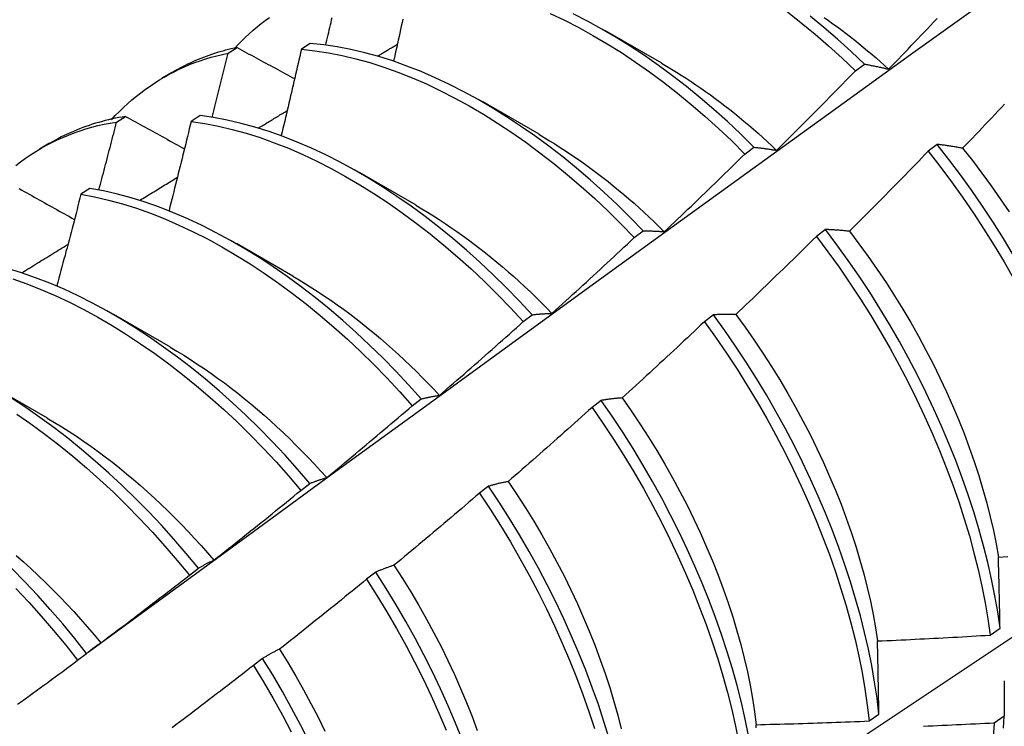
# Model space of a CAD drawing. Header units: inches. Extents: x 17 to 237, y 17 to 149.
# Tile 89 of 113: x 223.472 to 223.75, y 78.565 to 78.765. Entities that reach past the tile are written whole.
import ezdxf

# ---------------------------------------------------------------- set-up
doc = ezdxf.new("R2010")
doc.units = ezdxf.units.IN
doc.header["$MEASUREMENT"] = 0
doc.layers.add('Visible Edges(ANSI)', color=7, linetype='Continuous', lineweight=25)

msp = doc.modelspace()

# ---------------------------------------------------------------- linework, layer by layer
at = {"layer": 'Visible Edges(ANSI)'}
for p, q in [((223.63727, 78.76198), (223.65328, 78.75276)), ((223.5305, 78.75554), (223.53305, 78.75711)), ((223.5538, 78.75828), (223.55127, 78.75663)), ((223.70816, 78.75054), (223.71069, 78.75244)), ((223.51189, 78.74856), (223.5147, 78.75019)), ((223.60247, 78.74189), (223.61848, 78.73267)), ((223.49894, 78.73602), (223.50149, 78.73761)), ((223.52256, 78.73783), (223.52004, 78.73617)), ((223.47709, 78.72847), (223.4799, 78.7301)), ((223.67686, 78.72697), (223.67939, 78.72887)), ((223.73131, 78.7297), (223.72876, 78.72775)), ((223.56767, 78.7218), (223.58368, 78.71258)), ((223.49137, 78.71723), (223.48885, 78.71556)), ((223.64551, 78.70329), (223.64805, 78.70521)), ((223.69966, 78.7056), (223.6971, 78.70365)), ((223.53287, 78.7017), (223.54888, 78.69249)), ((223.49807, 78.68161), (223.51408, 78.6724)), ((223.61411, 78.67953), (223.61665, 78.68145)), ((223.66794, 78.68143), (223.66537, 78.67948)), ((223.46327, 78.66152), (223.47929, 78.65231)), ((223.58265, 78.65568), (223.5852, 78.65761)), ((223.63615, 78.6572), (223.63357, 78.65524)), ((223.55113, 78.63174), (223.55368, 78.63368)), ((223.60427, 78.63291), (223.6017, 78.63094)), ((223.51955, 78.60773), (223.52211, 78.60967)), ((223.57232, 78.60855), (223.56974, 78.60658)), ((223.74634, 78.59076), (223.74911, 78.59273)), ((223.4879, 78.58363), (223.49046, 78.58558)), ((223.54029, 78.58415), (223.5377, 78.58217)), ((223.71203, 78.56644), (223.71481, 78.5684)), ((223.75028, 78.56777), (223.74745, 78.56583))]:
    msp.add_line(p, q, dxfattribs=at)
at = {"layer": 'Visible Edges(ANSI)', "flags": 128}
for points in [[(223.4909, 78.58595), (223.5143, 78.60305), (223.53767, 78.62011), (223.56102, 78.63713), (223.58434, 78.65411), (223.60763, 78.67105), (223.6309, 78.68795), (223.65414, 78.70481), (223.67736, 78.72162), (223.70056, 78.73839), (223.72374, 78.75511), (223.7469, 78.77179), (223.77005, 78.78841), (223.79318, 78.80499), (223.81629, 78.82151), (223.83939, 78.83799), (223.86248, 78.85441), (223.88555, 78.87078), (223.90862, 78.88709), (223.93168, 78.90334)], [(223.53225, 78.75677), (223.53328, 78.75787), (223.53433, 78.75894), (223.53539, 78.75999), (223.53648, 78.761), (223.53759, 78.76199), (223.53872, 78.76295), (223.53986, 78.76388), (223.54103, 78.76478), (223.54221, 78.76565)], [(223.55816, 78.75782), (223.55833, 78.75854), (223.5585, 78.75925), (223.55866, 78.75996), (223.55883, 78.76067), (223.559, 78.76139), (223.55916, 78.7621), (223.55933, 78.76281), (223.5595, 78.76352), (223.55966, 78.76423), (223.55983, 78.76495), (223.55999, 78.76566)], [(223.57999, 78.76514), (223.57978, 78.76416), (223.57956, 78.76317), (223.57934, 78.76219), (223.57913, 78.7612), (223.57891, 78.76022), (223.57869, 78.75923), (223.57847, 78.75825), (223.57825, 78.75726), (223.57804, 78.75628), (223.57782, 78.75529), (223.5776, 78.75431), (223.57738, 78.75332)], [(223.62171, 78.76677), (223.62575, 78.76485), (223.62979, 78.76278), (223.63383, 78.76055), (223.63786, 78.75818), (223.64188, 78.75567), (223.64589, 78.75301), (223.64988, 78.75022), (223.65385, 78.74728), (223.65778, 78.74422), (223.66168, 78.74102), (223.66555, 78.73769), (223.66937, 78.73424), (223.67314, 78.73066), (223.67686, 78.72697)], [(223.67939, 78.72887), (223.67567, 78.73256), (223.67189, 78.73613), (223.66807, 78.73957), (223.6642, 78.74289), (223.66029, 78.74608), (223.65636, 78.74914), (223.65239, 78.75206), (223.6484, 78.75484), (223.64439, 78.75749), (223.64037, 78.75999), (223.63633, 78.76235), (223.63229, 78.76456), (223.62825, 78.76662)], [(223.68888, 78.76721), (223.69281, 78.76414), (223.69671, 78.76093), (223.70057, 78.75759), (223.70439, 78.75413), (223.70816, 78.75054)], [(223.71069, 78.75244), (223.70692, 78.75602), (223.70309, 78.75948), (223.69923, 78.7628), (223.69533, 78.766)], [(223.69933, 78.76562), (223.70057, 78.76475), (223.7018, 78.76386), (223.70304, 78.76296), (223.70427, 78.76204), (223.7055, 78.76111), (223.70672, 78.76016), (223.70794, 78.7592), (223.70916, 78.75822), (223.71037, 78.75723), (223.71158, 78.75622), (223.71278, 78.7552), (223.71398, 78.75417), (223.71518, 78.75312), (223.71637, 78.75205), (223.71755, 78.75097)], [(223.71755, 78.75097), (223.71847, 78.75192), (223.71939, 78.75288), (223.72031, 78.75383), (223.72123, 78.75478), (223.72214, 78.75574), (223.72306, 78.75669), (223.72397, 78.75765), (223.72489, 78.7586), (223.7258, 78.75956), (223.72672, 78.76052), (223.72763, 78.76148), (223.72854, 78.76244), (223.72945, 78.7634), (223.73036, 78.76436), (223.73127, 78.76532)], [(223.53305, 78.75711), (223.53223, 78.75694), (223.53142, 78.75675), (223.53061, 78.75656), (223.5298, 78.75635), (223.529, 78.75613), (223.52821, 78.75591), (223.52742, 78.75567), (223.52663, 78.75542), (223.52585, 78.75516), (223.52507, 78.7549), (223.5243, 78.75462), (223.52354, 78.75433), (223.52278, 78.75403), (223.52202, 78.75372), (223.52127, 78.75341), (223.52053, 78.75308), (223.51979, 78.75274), (223.51905, 78.75239), (223.51832, 78.75203), (223.5176, 78.75167), (223.51688, 78.75129), (223.51617, 78.7509), (223.51546, 78.75051), (223.51476, 78.7501)], [(223.53305, 78.75711), (223.53372, 78.75675), (223.5344, 78.75638), (223.53507, 78.75601), (223.53575, 78.75565), (223.53643, 78.75528), (223.5371, 78.75492), (223.53778, 78.75455), (223.53846, 78.75418), (223.53914, 78.75382), (223.53982, 78.75345), (223.54049, 78.75309), (223.54117, 78.75272), (223.54185, 78.75235), (223.54253, 78.75199), (223.54321, 78.75162), (223.5439, 78.75125), (223.54458, 78.75089), (223.54526, 78.75052), (223.54594, 78.75015), (223.54662, 78.74978), (223.54731, 78.74942), (223.54799, 78.74905), (223.54867, 78.74868), (223.54936, 78.74832)], [(223.55127, 78.75663), (223.55104, 78.75562), (223.55081, 78.7546), (223.55057, 78.75358), (223.55034, 78.75256), (223.55011, 78.75155), (223.54987, 78.75053), (223.54964, 78.74951), (223.5494, 78.74849), (223.54916, 78.74747), (223.54893, 78.74646), (223.54869, 78.74544), (223.54845, 78.74442), (223.54821, 78.7434), (223.54798, 78.74238), (223.54774, 78.74136), (223.5475, 78.74034), (223.54726, 78.73933), (223.54702, 78.73831), (223.54678, 78.73729), (223.54654, 78.73627), (223.54629, 78.73525), (223.54605, 78.73423), (223.54581, 78.73321), (223.54557, 78.73219)], [(223.55127, 78.75663), (223.55507, 78.75623), (223.55891, 78.75565), (223.56279, 78.75489), (223.5667, 78.75396), (223.57065, 78.75286), (223.57463, 78.75159), (223.57862, 78.75015), (223.58264, 78.74855), (223.58667, 78.7468), (223.5907, 78.74488), (223.59474, 78.74282), (223.59878, 78.7406), (223.60282, 78.73823), (223.60684, 78.73572), (223.61085, 78.73307), (223.61484, 78.73028), (223.61881, 78.72735), (223.62275, 78.72429), (223.62665, 78.7211), (223.63052, 78.71778), (223.63434, 78.71434), (223.63812, 78.71078), (223.64184, 78.70709), (223.64551, 78.70329)], [(223.64805, 78.70521), (223.64438, 78.709), (223.64065, 78.71268), (223.63686, 78.71623), (223.63304, 78.71967), (223.62917, 78.72297), (223.62526, 78.72616), (223.62132, 78.72921), (223.61735, 78.73212), (223.61336, 78.7349), (223.60935, 78.73754), (223.60532, 78.74004), (223.60129, 78.7424), (223.59725, 78.7446), (223.59321, 78.74666), (223.58917, 78.74856), (223.58515, 78.7503), (223.58113, 78.75189), (223.57714, 78.75331), (223.57316, 78.75457), (223.56922, 78.75566), (223.5653, 78.75658), (223.56142, 78.75732), (223.55759, 78.75789), (223.5538, 78.75828)], [(223.57289, 78.75472), (223.57312, 78.75486), (223.57335, 78.755), (223.57358, 78.75513), (223.57382, 78.75527), (223.57405, 78.75541), (223.57428, 78.75555), (223.57451, 78.75569), (223.57474, 78.75583), (223.57497, 78.75597), (223.5752, 78.7561), (223.57543, 78.75624), (223.57566, 78.75638), (223.57589, 78.75652), (223.57612, 78.75666), (223.57635, 78.7568), (223.57658, 78.75693), (223.57681, 78.75707), (223.57705, 78.75721), (223.57728, 78.75735), (223.57751, 78.75749), (223.57774, 78.75763), (223.57797, 78.75777), (223.5782, 78.7579), (223.57843, 78.75804)], [(223.49746, 78.73667), (223.49858, 78.73787), (223.49972, 78.73903), (223.50089, 78.74016), (223.50209, 78.74126), (223.5033, 78.74232), (223.50454, 78.74335), (223.50581, 78.74434), (223.50709, 78.7453), (223.5084, 78.74622), (223.50973, 78.74711), (223.51108, 78.74795), (223.51245, 78.74877), (223.51384, 78.74954), (223.51526, 78.75028), (223.51669, 78.75098), (223.51815, 78.75164), (223.51963, 78.75227), (223.52112, 78.75285), (223.52264, 78.7534), (223.52417, 78.75391), (223.52572, 78.75438), (223.5273, 78.75481), (223.52889, 78.75519), (223.5305, 78.75554)], [(223.52602, 78.73735), (223.52621, 78.73811), (223.5264, 78.73886), (223.52659, 78.73962), (223.52678, 78.74038), (223.52697, 78.74114), (223.52716, 78.7419), (223.52734, 78.74266), (223.52753, 78.74341), (223.52772, 78.74417), (223.52791, 78.74493), (223.52809, 78.74569), (223.52828, 78.74645), (223.52847, 78.74721), (223.52865, 78.74796), (223.52884, 78.74872), (223.52902, 78.74948), (223.52921, 78.75024), (223.52939, 78.75099), (223.52958, 78.75175), (223.52976, 78.75251), (223.52995, 78.75327), (223.53013, 78.75403), (223.53031, 78.75478), (223.5305, 78.75554)], [(223.65328, 78.75265), (223.65467, 78.75184), (223.65606, 78.75101), (223.65745, 78.75016), (223.65884, 78.7493), (223.66022, 78.74841), (223.6616, 78.7475), (223.66299, 78.74657), (223.66436, 78.74563), (223.66574, 78.74466), (223.66711, 78.74368), (223.66848, 78.74268), (223.66984, 78.74166), (223.6712, 78.74062), (223.67255, 78.73956), (223.6739, 78.73849), (223.67525, 78.73739), (223.67659, 78.73628), (223.67793, 78.73515), (223.67925, 78.734), (223.68058, 78.73284), (223.6819, 78.73166), (223.68321, 78.73046), (223.68451, 78.72925), (223.68581, 78.72801)], [(223.68581, 78.72801), (223.68675, 78.72894), (223.68769, 78.72987), (223.68863, 78.7308), (223.68957, 78.73173), (223.6905, 78.73267), (223.69144, 78.7336), (223.69238, 78.73453), (223.69331, 78.73547), (223.69425, 78.7364), (223.69518, 78.73734), (223.69611, 78.73828), (223.69704, 78.73922), (223.69797, 78.74016), (223.6989, 78.7411), (223.69983, 78.74204), (223.70076, 78.74298), (223.70169, 78.74392), (223.70262, 78.74486), (223.70354, 78.74581), (223.70447, 78.74675), (223.70539, 78.7477), (223.70632, 78.74865), (223.70724, 78.74959), (223.70816, 78.75054)], [(223.71069, 78.75244), (223.71097, 78.75239), (223.71125, 78.75234), (223.71153, 78.75229), (223.71181, 78.75224), (223.71209, 78.75218), (223.71237, 78.75213), (223.71265, 78.75207), (223.71293, 78.75202), (223.71322, 78.75196), (223.7135, 78.7519), (223.71379, 78.75184), (223.71407, 78.75178), (223.71436, 78.75172), (223.71465, 78.75166), (223.71493, 78.75159), (223.71522, 78.75153), (223.71551, 78.75146), (223.7158, 78.75139), (223.71609, 78.75133), (223.71638, 78.75126), (223.71667, 78.75119), (223.71696, 78.75112), (223.71726, 78.75105), (223.71755, 78.75097)], [(223.7504, 78.74109), (223.74949, 78.74013), (223.74858, 78.73916), (223.74767, 78.7382), (223.74676, 78.73723), (223.74585, 78.73627), (223.74493, 78.73531), (223.74402, 78.73434), (223.74311, 78.73338), (223.74219, 78.73242), (223.74127, 78.73146), (223.74036, 78.73051), (223.73944, 78.72955), (223.73852, 78.72859)], [(223.50149, 78.73761), (223.50052, 78.73745), (223.49955, 78.73727), (223.49859, 78.73709), (223.49764, 78.73689), (223.49669, 78.73667), (223.49575, 78.73644), (223.49482, 78.7362), (223.49389, 78.73594), (223.49297, 78.73567), (223.49206, 78.73539), (223.49115, 78.73509), (223.49025, 78.73477), (223.48935, 78.73445), (223.48847, 78.73411), (223.48759, 78.73376), (223.48671, 78.73339), (223.48584, 78.73301), (223.48498, 78.73262), (223.48413, 78.73221), (223.48329, 78.7318), (223.48245, 78.73136), (223.48161, 78.73092), (223.48079, 78.73046), (223.47997, 78.72999)], [(223.50149, 78.73761), (223.50218, 78.73723), (223.50287, 78.73685), (223.50356, 78.73647), (223.50425, 78.73608), (223.50494, 78.7357), (223.50563, 78.73532), (223.50632, 78.73494), (223.50701, 78.73456), (223.50771, 78.73418), (223.5084, 78.7338), (223.50909, 78.73342), (223.50979, 78.73304), (223.51048, 78.73266), (223.51118, 78.73228), (223.51187, 78.73189), (223.51257, 78.73151), (223.51327, 78.73113), (223.51396, 78.73075), (223.51466, 78.73037), (223.51536, 78.72999), (223.51606, 78.7296), (223.51676, 78.72922), (223.51745, 78.72884), (223.51815, 78.72846)], [(223.61665, 78.68145), (223.61303, 78.68534), (223.60936, 78.68912), (223.60562, 78.69279), (223.60184, 78.69633), (223.59801, 78.69976), (223.59413, 78.70306), (223.59023, 78.70623), (223.58628, 78.70928), (223.58231, 78.71219), (223.57832, 78.71497), (223.57431, 78.7176), (223.57028, 78.7201), (223.56625, 78.72245), (223.56221, 78.72465), (223.55817, 78.7267), (223.55413, 78.72859), (223.55011, 78.73033), (223.54609, 78.73191), (223.5421, 78.73332), (223.53813, 78.73457), (223.53418, 78.73565), (223.53027, 78.73655), (223.5264, 78.73728), (223.52256, 78.73783)], [(223.53911, 78.73433), (223.53945, 78.73454), (223.53979, 78.73474), (223.54013, 78.73495), (223.54046, 78.73515), (223.5408, 78.73536), (223.54114, 78.73556), (223.54148, 78.73577), (223.54182, 78.73597), (223.54216, 78.73618), (223.5425, 78.73638), (223.54284, 78.73659), (223.54317, 78.73679), (223.54351, 78.737), (223.54385, 78.7372), (223.54419, 78.73741), (223.54453, 78.73761), (223.54487, 78.73782), (223.54521, 78.73803), (223.54555, 78.73823), (223.54589, 78.73844), (223.54623, 78.73864), (223.54656, 78.73885), (223.5469, 78.73905), (223.54724, 78.73926)], [(223.47037, 78.72374), (223.47176, 78.72479), (223.47316, 78.7258), (223.4746, 78.72677), (223.47605, 78.7277), (223.47754, 78.72858), (223.47905, 78.72943), (223.48058, 78.73022), (223.48214, 78.73098), (223.48372, 78.73169), (223.48532, 78.73235), (223.48694, 78.73297), (223.48859, 78.73355), (223.49026, 78.73408), (223.49196, 78.73456), (223.49367, 78.735), (223.49541, 78.73539), (223.49716, 78.73573), (223.49894, 78.73602)], [(223.49393, 78.71678), (223.49414, 78.71759), (223.49435, 78.71839), (223.49456, 78.71919), (223.49477, 78.71999), (223.49499, 78.72079), (223.4952, 78.72159), (223.49541, 78.7224), (223.49562, 78.7232), (223.49583, 78.724), (223.49604, 78.7248), (223.49625, 78.7256), (223.49646, 78.72641), (223.49666, 78.72721), (223.49687, 78.72801), (223.49708, 78.72881), (223.49729, 78.72961), (223.4975, 78.73041), (223.4977, 78.73121), (223.49791, 78.73202), (223.49812, 78.73282), (223.49832, 78.73362), (223.49853, 78.73442), (223.49873, 78.73522), (223.49894, 78.73602)], [(223.52004, 78.73617), (223.51979, 78.73512), (223.51953, 78.73407), (223.51927, 78.73302), (223.51902, 78.73197), (223.51876, 78.73092), (223.5185, 78.72987), (223.51824, 78.72882), (223.51799, 78.72777), (223.51773, 78.72672), (223.51747, 78.72567), (223.51721, 78.72462), (223.51695, 78.72357), (223.51669, 78.72252), (223.51642, 78.72147), (223.51616, 78.72042), (223.5159, 78.71937), (223.51564, 78.71832), (223.51537, 78.71727), (223.51511, 78.71622), (223.51484, 78.71517), (223.51458, 78.71411), (223.51431, 78.71306), (223.51405, 78.71201), (223.51378, 78.71096)], [(223.52004, 78.73617), (223.52388, 78.73561), (223.52776, 78.73487), (223.53167, 78.73395), (223.53562, 78.73286), (223.53959, 78.7316), (223.54359, 78.73017), (223.5476, 78.72858), (223.55163, 78.72683), (223.55566, 78.72492), (223.5597, 78.72286), (223.56374, 78.72065), (223.56778, 78.71829), (223.5718, 78.71578), (223.57581, 78.71314), (223.5798, 78.71035), (223.58377, 78.70743), (223.58771, 78.70437), (223.59162, 78.70119), (223.59549, 78.69788), (223.59932, 78.69444), (223.6031, 78.69089), (223.60683, 78.68722), (223.6105, 78.68343), (223.61411, 78.67953)], [(223.61848, 78.73256), (223.62001, 78.73167), (223.62153, 78.73075), (223.62306, 78.72981), (223.62458, 78.72885), (223.6261, 78.72787), (223.62761, 78.72686), (223.62913, 78.72583), (223.63064, 78.72477), (223.63214, 78.7237), (223.63365, 78.7226), (223.63514, 78.72147), (223.63663, 78.72033), (223.63812, 78.71917), (223.6396, 78.71798), (223.64108, 78.71677), (223.64255, 78.71554), (223.64401, 78.71429), (223.64546, 78.71302), (223.64691, 78.71173), (223.64835, 78.71041), (223.64978, 78.70908), (223.65121, 78.70773), (223.65262, 78.70636), (223.65403, 78.70497)], [(223.67939, 78.72887), (223.67965, 78.72885), (223.67991, 78.72882), (223.68018, 78.7288), (223.68044, 78.72877), (223.6807, 78.72874), (223.68096, 78.72871), (223.68123, 78.72868), (223.68149, 78.72865), (223.68176, 78.72862), (223.68202, 78.72859), (223.68229, 78.72855), (223.68256, 78.72852), (223.68282, 78.72848), (223.68309, 78.72844), (223.68336, 78.7284), (223.68363, 78.72836), (223.6839, 78.72832), (223.68417, 78.72828), (223.68444, 78.72824), (223.68471, 78.7282), (223.68499, 78.72815), (223.68526, 78.72811), (223.68553, 78.72806), (223.68581, 78.72801)], [(223.73852, 78.72859), (223.73821, 78.72865), (223.73791, 78.7287), (223.7376, 78.72876), (223.73729, 78.72881), (223.73699, 78.72887), (223.73668, 78.72892), (223.73638, 78.72897), (223.73607, 78.72902), (223.73577, 78.72907), (223.73547, 78.72912), (223.73517, 78.72916), (223.73487, 78.72921), (223.73457, 78.72926), (223.73427, 78.7293), (223.73397, 78.72934), (223.73367, 78.72939), (223.73337, 78.72943), (223.73308, 78.72947), (223.73278, 78.72951), (223.73249, 78.72955), (223.73219, 78.72959), (223.7319, 78.72962), (223.73161, 78.72966), (223.73131, 78.7297)], [(223.75284, 78.69838), (223.75004, 78.70304), (223.74715, 78.70764), (223.74416, 78.71219), (223.74108, 78.71668), (223.73791, 78.72109), (223.73465, 78.72544), (223.73131, 78.7297)], [(223.73852, 78.72859), (223.74128, 78.72511), (223.74398, 78.72157), (223.74661, 78.71797), (223.74917, 78.71431), (223.75165, 78.71061)], [(223.65403, 78.70497), (223.65499, 78.70587), (223.65595, 78.70678), (223.65691, 78.70769), (223.65787, 78.7086), (223.65882, 78.70951), (223.65978, 78.71042), (223.66074, 78.71133), (223.66169, 78.71224), (223.66264, 78.71316), (223.6636, 78.71407), (223.66455, 78.71499), (223.6655, 78.7159), (223.66645, 78.71682), (223.6674, 78.71774), (223.66835, 78.71866), (223.6693, 78.71958), (223.67025, 78.7205), (223.6712, 78.72142), (223.67214, 78.72234), (223.67309, 78.72326), (223.67403, 78.72419), (223.67498, 78.72511), (223.67592, 78.72604), (223.67686, 78.72697)], [(223.72876, 78.72775), (223.72784, 78.7268), (223.72692, 78.72585), (223.72599, 78.72489), (223.72507, 78.72394), (223.72414, 78.72299), (223.72322, 78.72204), (223.72229, 78.72109), (223.72137, 78.72014), (223.72044, 78.7192), (223.71951, 78.71825), (223.71858, 78.7173), (223.71765, 78.71636), (223.71672, 78.71542), (223.71579, 78.71447), (223.71486, 78.71353), (223.71393, 78.71259), (223.71299, 78.71165), (223.71206, 78.71071), (223.71112, 78.70977), (223.71019, 78.70883), (223.70925, 78.7079), (223.70831, 78.70696), (223.70737, 78.70602), (223.70644, 78.70509)], [(223.72876, 78.72775), (223.73209, 78.72349), (223.73534, 78.71914), (223.73851, 78.71472), (223.74158, 78.71022), (223.74456, 78.70567), (223.74745, 78.70106), (223.75024, 78.6964), (223.75293, 78.69169)], [(223.50551, 78.71387), (223.50595, 78.71414), (223.5064, 78.71441), (223.50684, 78.71469), (223.50728, 78.71496), (223.50773, 78.71523), (223.50817, 78.7155), (223.50861, 78.71577), (223.50906, 78.71604), (223.5095, 78.71631), (223.50994, 78.71658), (223.51039, 78.71685), (223.51083, 78.71712), (223.51127, 78.71739), (223.51172, 78.71766), (223.51216, 78.71793), (223.5126, 78.71821), (223.51305, 78.71848), (223.51349, 78.71875), (223.51393, 78.71902), (223.51438, 78.71929), (223.51482, 78.71956), (223.51526, 78.71983), (223.51571, 78.7201), (223.51615, 78.72037)], [(223.47139, 78.71716), (223.4721, 78.71676), (223.4728, 78.71637), (223.47351, 78.71597), (223.47421, 78.71558), (223.47492, 78.71518), (223.47563, 78.71479), (223.47634, 78.71439), (223.47704, 78.714), (223.47775, 78.7136), (223.47846, 78.71321), (223.47917, 78.71281), (223.47988, 78.71242), (223.48059, 78.71202), (223.4813, 78.71162), (223.48201, 78.71123), (223.48272, 78.71083), (223.48344, 78.71043), (223.48415, 78.71004), (223.48486, 78.70964), (223.48558, 78.70924), (223.48629, 78.70885), (223.48701, 78.70845)], [(223.5852, 78.65761), (223.58164, 78.66159), (223.57802, 78.66547), (223.57433, 78.66924), (223.5706, 78.67289), (223.56681, 78.67643), (223.56298, 78.67985), (223.5591, 78.68314), (223.55519, 78.68631), (223.55125, 78.68935), (223.54727, 78.69226), (223.54328, 78.69503), (223.53927, 78.69766), (223.53524, 78.70015), (223.53121, 78.7025), (223.52717, 78.70469), (223.52313, 78.70674), (223.51909, 78.70863), (223.51507, 78.71036), (223.51106, 78.71192), (223.50706, 78.71333), (223.50309, 78.71456), (223.49915, 78.71563), (223.49524, 78.71652), (223.49137, 78.71723)], [(223.61118, 78.49685), (223.63348, 78.51141), (223.65574, 78.52601), (223.67795, 78.54064), (223.70013, 78.5553), (223.72227, 78.56999), (223.74436, 78.58471), (223.76642, 78.59946), (223.78844, 78.61424), (223.81041, 78.62904), (223.83235, 78.64387), (223.85424, 78.65872), (223.8761, 78.6736), (223.89791, 78.6885), (223.91969, 78.70342), (223.94143, 78.71836)], [(223.48885, 78.71556), (223.48857, 78.71448), (223.48829, 78.7134), (223.48801, 78.71232), (223.48773, 78.71124), (223.48745, 78.71016), (223.48717, 78.70908), (223.48689, 78.708), (223.48661, 78.70692), (223.48632, 78.70584), (223.48604, 78.70476), (223.48576, 78.70368), (223.48547, 78.7026), (223.48519, 78.70152), (223.4849, 78.70044), (223.48461, 78.69936), (223.48433, 78.69828), (223.48404, 78.6972), (223.48375, 78.69612), (223.48347, 78.69504), (223.48318, 78.69396), (223.48289, 78.69287), (223.4826, 78.69179), (223.48231, 78.69071), (223.48202, 78.68963)], [(223.48885, 78.71556), (223.49273, 78.71484), (223.49664, 78.71393), (223.50058, 78.71285), (223.50455, 78.71161), (223.50855, 78.71019), (223.51256, 78.70861), (223.51659, 78.70687), (223.52062, 78.70497), (223.52466, 78.70291), (223.5287, 78.7007), (223.53274, 78.69835), (223.53676, 78.69584), (223.54077, 78.6932), (223.54476, 78.69042), (223.54873, 78.6875), (223.55268, 78.68445), (223.55658, 78.68127), (223.56046, 78.67797), (223.56429, 78.67454), (223.56807, 78.67099), (223.5718, 78.66733), (223.57548, 78.66356), (223.5791, 78.65967), (223.58265, 78.65568)], [(223.58368, 78.71246), (223.58534, 78.71149), (223.587, 78.71049), (223.58866, 78.70946), (223.59032, 78.70841), (223.59197, 78.70732), (223.59362, 78.70621), (223.59527, 78.70507), (223.59691, 78.70391), (223.59855, 78.70271), (223.60018, 78.70149), (223.6018, 78.70025), (223.60342, 78.69898), (223.60504, 78.69768), (223.60664, 78.69636), (223.60824, 78.69502), (223.60983, 78.69365), (223.61141, 78.69225), (223.61298, 78.69083), (223.61455, 78.68939), (223.6161, 78.68793), (223.61764, 78.68644), (223.61918, 78.68493), (223.6207, 78.68339), (223.62221, 78.68184)], [(223.62221, 78.68184), (223.62319, 78.68272), (223.62417, 78.6836), (223.62515, 78.68449), (223.62612, 78.68538), (223.6271, 78.68626), (223.62808, 78.68715), (223.62905, 78.68804), (223.63003, 78.68893), (223.631, 78.68982), (223.63197, 78.69071), (223.63294, 78.69161), (223.63392, 78.6925), (223.63489, 78.6934), (223.63586, 78.69429), (223.63683, 78.69519), (223.63779, 78.69609), (223.63876, 78.69698), (223.63973, 78.69788), (223.64069, 78.69878), (223.64166, 78.69968), (223.64262, 78.70058), (223.64359, 78.70149), (223.64455, 78.70239), (223.64551, 78.70329)], [(223.64805, 78.70521), (223.64829, 78.70521), (223.64853, 78.70521), (223.64878, 78.70521), (223.64902, 78.70521), (223.64926, 78.70521), (223.64951, 78.7052), (223.64976, 78.7052), (223.65, 78.70519), (223.65025, 78.70519), (223.6505, 78.70518), (223.65075, 78.70517), (223.65099, 78.70516), (223.65124, 78.70515), (223.65149, 78.70514), (223.65174, 78.70513), (223.652, 78.70511), (223.65225, 78.7051), (223.6525, 78.70508), (223.65275, 78.70507), (223.65301, 78.70505), (223.65326, 78.70503), (223.65352, 78.70501), (223.65377, 78.70499), (223.65403, 78.70497)], [(223.6971, 78.70365), (223.69616, 78.70272), (223.69522, 78.70179), (223.69427, 78.70086), (223.69333, 78.69993), (223.69238, 78.699), (223.69144, 78.69807), (223.69049, 78.69715), (223.68955, 78.69622), (223.6886, 78.6953), (223.68765, 78.69437), (223.6867, 78.69345), (223.68575, 78.69253), (223.6848, 78.6916), (223.68385, 78.69068), (223.68289, 78.68976), (223.68194, 78.68885), (223.68099, 78.68793), (223.68003, 78.68701), (223.67908, 78.68609), (223.67812, 78.68518), (223.67716, 78.68426), (223.67621, 78.68335), (223.67525, 78.68244), (223.67429, 78.68153)], [(223.6971, 78.70365), (223.70036, 78.69931), (223.70353, 78.69489), (223.70661, 78.69041), (223.7096, 78.68586), (223.71249, 78.68125), (223.71529, 78.67659), (223.71798, 78.67189), (223.72058, 78.66714), (223.72307, 78.66237), (223.72545, 78.65756), (223.72773, 78.65274), (223.72989, 78.6479), (223.73194, 78.64305), (223.73387, 78.63819), (223.73569, 78.63334), (223.73739, 78.6285), (223.73896, 78.62367), (223.74041, 78.61886), (223.74173, 78.61408), (223.74292, 78.60932), (223.74398, 78.60461), (223.7449, 78.59994), (223.74569, 78.59533), (223.74634, 78.59076)], [(223.70644, 78.70509), (223.70614, 78.70512), (223.70586, 78.70515), (223.70557, 78.70518), (223.70528, 78.70521), (223.70499, 78.70524), (223.7047, 78.70527), (223.70442, 78.70529), (223.70413, 78.70532), (223.70385, 78.70534), (223.70356, 78.70537), (223.70328, 78.70539), (223.703, 78.70541), (223.70271, 78.70543), (223.70243, 78.70545), (223.70215, 78.70547), (223.70187, 78.70549), (223.70159, 78.70551), (223.70132, 78.70552), (223.70104, 78.70554), (223.70076, 78.70555), (223.70049, 78.70557), (223.70021, 78.70558), (223.69994, 78.70559), (223.69966, 78.7056)], [(223.74911, 78.59273), (223.74845, 78.5973), (223.74765, 78.60192), (223.74672, 78.60659), (223.74565, 78.61131), (223.74444, 78.61606), (223.74311, 78.62085), (223.74166, 78.62566), (223.74007, 78.63049), (223.73837, 78.63533), (223.73654, 78.64018), (223.7346, 78.64504), (223.73254, 78.64989), (223.73037, 78.65473), (223.72809, 78.65955), (223.72569, 78.66435), (223.7232, 78.66913), (223.72059, 78.67387), (223.71789, 78.67857), (223.71509, 78.68322), (223.71219, 78.68783), (223.70919, 78.69237), (223.70611, 78.69685), (223.70293, 78.70126), (223.69966, 78.7056)], [(223.70644, 78.70509), (223.70914, 78.70155), (223.71177, 78.69795), (223.71433, 78.6943), (223.71682, 78.69059), (223.71923, 78.68684), (223.72157, 78.68305), (223.72383, 78.67922), (223.72601, 78.67536), (223.72811, 78.67147), (223.73013, 78.66756), (223.73206, 78.66362), (223.73391, 78.65968), (223.73567, 78.65572), (223.73734, 78.65176), (223.73891, 78.6478), (223.74039, 78.64384), (223.74178, 78.63989), (223.74307, 78.63595), (223.74426, 78.63203), (223.74534, 78.62813), (223.74633, 78.62426), (223.74721, 78.62042), (223.74799, 78.61661), (223.74865, 78.61284)], [(223.47209, 78.69334), (223.47263, 78.69368), (223.47318, 78.69401), (223.47372, 78.69435), (223.47427, 78.69468), (223.47481, 78.69502), (223.47535, 78.69535), (223.4759, 78.69569), (223.47644, 78.69603), (223.47699, 78.69636), (223.47753, 78.6967), (223.47808, 78.69703), (223.47862, 78.69737), (223.47916, 78.6977), (223.47971, 78.69804), (223.48025, 78.69837), (223.4808, 78.69871), (223.48134, 78.69904), (223.48188, 78.69938), (223.48243, 78.69971), (223.48297, 78.70005), (223.48352, 78.70038), (223.48406, 78.70072), (223.48461, 78.70105), (223.48515, 78.70139)], [(223.55368, 78.63368), (223.55019, 78.63775), (223.54663, 78.64173), (223.543, 78.64559), (223.53931, 78.64935), (223.53557, 78.653), (223.53178, 78.65653), (223.52794, 78.65994), (223.52407, 78.66323), (223.52015, 78.6664), (223.51621, 78.66943), (223.51223, 78.67233), (223.50824, 78.6751), (223.50423, 78.67773), (223.5002, 78.68021), (223.49617, 78.68255), (223.49213, 78.68474), (223.48809, 78.68678), (223.48405, 78.68866), (223.48003, 78.69038), (223.47602, 78.69194), (223.47203, 78.69333), (223.46806, 78.69456)], [(223.54887, 78.69238), (223.55067, 78.69132), (223.55247, 78.69023), (223.55427, 78.68911), (223.55606, 78.68796), (223.55785, 78.68677), (223.55963, 78.68556), (223.56141, 78.68431), (223.56318, 78.68303), (223.56495, 78.68172), (223.56671, 78.68038), (223.56846, 78.679), (223.57021, 78.6776), (223.57194, 78.67617), (223.57367, 78.67472), (223.57539, 78.67323), (223.5771, 78.67171), (223.5788, 78.67017), (223.58048, 78.6686), (223.58216, 78.667), (223.58382, 78.66538), (223.58547, 78.66373), (223.58711, 78.66205), (223.58873, 78.66035), (223.59034, 78.65863)], [(223.46952, 78.69161), (223.47351, 78.69021), (223.47752, 78.68864), (223.48155, 78.6869), (223.48558, 78.68501), (223.48962, 78.68296), (223.49366, 78.68076), (223.4977, 78.67841), (223.50172, 78.67591), (223.50573, 78.67327), (223.50973, 78.67049), (223.5137, 78.66758), (223.51764, 78.66454), (223.52155, 78.66136), (223.52542, 78.65806), (223.52926, 78.65464), (223.53305, 78.6511), (223.53678, 78.64745), (223.54046, 78.64368), (223.54409, 78.6398), (223.54764, 78.63582), (223.55113, 78.63174)], [(223.61665, 78.68145), (223.61688, 78.68148), (223.6171, 78.68151), (223.61733, 78.68153), (223.61755, 78.68156), (223.61778, 78.68158), (223.61801, 78.68161), (223.61824, 78.68163), (223.61846, 78.68165), (223.61869, 78.68167), (223.61892, 78.68169), (223.61915, 78.6817), (223.61939, 78.68172), (223.61962, 78.68174), (223.61985, 78.68175), (223.62008, 78.68176), (223.62032, 78.68178), (223.62055, 78.68179), (223.62079, 78.6818), (223.62102, 78.68181), (223.62126, 78.68181), (223.62149, 78.68182), (223.62173, 78.68183), (223.62197, 78.68183), (223.62221, 78.68184)], [(223.67429, 78.68153), (223.67402, 78.68153), (223.67374, 78.68154), (223.67347, 78.68155), (223.6732, 78.68155), (223.67293, 78.68155), (223.67266, 78.68156), (223.67239, 78.68156), (223.67213, 78.68156), (223.67186, 78.68156), (223.67159, 78.68155), (223.67133, 78.68155), (223.67106, 78.68155), (223.6708, 78.68154), (223.67054, 78.68154), (223.67027, 78.68153), (223.67001, 78.68153), (223.66975, 78.68152), (223.66949, 78.68151), (223.66923, 78.6815), (223.66897, 78.68149), (223.66871, 78.68148), (223.66845, 78.68146), (223.6682, 78.68145), (223.66794, 78.68143)], [(223.71481, 78.5684), (223.71427, 78.57291), (223.7136, 78.57748), (223.71279, 78.58211), (223.71184, 78.58678), (223.71076, 78.5915), (223.70955, 78.59626), (223.70822, 78.60104), (223.70675, 78.60586), (223.70517, 78.61069), (223.70346, 78.61553), (223.70163, 78.62039), (223.69968, 78.62524), (223.69762, 78.63009), (223.69544, 78.63493), (223.69315, 78.63975), (223.69076, 78.64455), (223.68826, 78.64933), (223.68565, 78.65406), (223.68294, 78.65876), (223.68013, 78.66341), (223.67723, 78.66801), (223.67422, 78.67255), (223.67113, 78.67703), (223.66794, 78.68143)], [(223.67429, 78.68153), (223.67693, 78.67793), (223.67949, 78.67428), (223.68198, 78.67057), (223.6844, 78.66682), (223.68674, 78.66303), (223.689, 78.65921), (223.69118, 78.65534), (223.69328, 78.65146), (223.6953, 78.64754), (223.69723, 78.64361), (223.69908, 78.63967), (223.70083, 78.63571), (223.7025, 78.63175), (223.70408, 78.62779), (223.70556, 78.62383), (223.70694, 78.61988), (223.70823, 78.61594), (223.70942, 78.61202), (223.71051, 78.60812), (223.7115, 78.60424), (223.71239, 78.6004), (223.71317, 78.59659), (223.71384, 78.59282), (223.7144, 78.5891)], [(223.59034, 78.65863), (223.59134, 78.65949), (223.59234, 78.66035), (223.59334, 78.66121), (223.59433, 78.66207), (223.59533, 78.66294), (223.59632, 78.6638), (223.59732, 78.66467), (223.59831, 78.66554), (223.59931, 78.6664), (223.6003, 78.66727), (223.60129, 78.66814), (223.60228, 78.66901), (223.60327, 78.66988), (223.60426, 78.67076), (223.60525, 78.67163), (223.60624, 78.6725), (223.60722, 78.67338), (223.60821, 78.67426), (223.6092, 78.67513), (223.61018, 78.67601), (223.61116, 78.67689), (223.61215, 78.67777), (223.61313, 78.67865), (223.61411, 78.67953)], [(223.66537, 78.67948), (223.66441, 78.67857), (223.66345, 78.67766), (223.66249, 78.67675), (223.66152, 78.67585), (223.66056, 78.67494), (223.65959, 78.67404), (223.65862, 78.67313), (223.65766, 78.67223), (223.65669, 78.67133), (223.65572, 78.67043), (223.65475, 78.66953), (223.65378, 78.66863), (223.65281, 78.66773), (223.65184, 78.66683), (223.65086, 78.66594), (223.64989, 78.66504), (223.64892, 78.66415), (223.64794, 78.66325), (223.64697, 78.66236), (223.64599, 78.66147), (223.64501, 78.66058), (223.64404, 78.65969), (223.64306, 78.6588), (223.64208, 78.65791)], [(223.66537, 78.67948), (223.66856, 78.67507), (223.67164, 78.67059), (223.67464, 78.66604), (223.67754, 78.66144), (223.68034, 78.65678), (223.68304, 78.65208), (223.68564, 78.64734), (223.68813, 78.64257), (223.69052, 78.63776), (223.6928, 78.63294), (223.69497, 78.6281), (223.69702, 78.62325), (223.69896, 78.61839), (223.70078, 78.61354), (223.70248, 78.6087), (223.70406, 78.60387), (223.70551, 78.59905), (223.70684, 78.59427), (223.70804, 78.58952), (223.70911, 78.5848), (223.71004, 78.58013), (223.71084, 78.57551), (223.71151, 78.57094), (223.71203, 78.56644)], [(223.51407, 78.67229), (223.51601, 78.67115), (223.51794, 78.66998), (223.51987, 78.66876), (223.5218, 78.66751), (223.52372, 78.66622), (223.52564, 78.6649), (223.52755, 78.66354), (223.52945, 78.66214), (223.53134, 78.66071), (223.53323, 78.65924), (223.53511, 78.65774), (223.53698, 78.65621), (223.53884, 78.65464), (223.54069, 78.65304), (223.54253, 78.6514), (223.54435, 78.64974), (223.54616, 78.64804), (223.54796, 78.64632), (223.54974, 78.64456), (223.55151, 78.64277), (223.55327, 78.64096), (223.555, 78.63911), (223.55672, 78.63724), (223.55843, 78.63534)], [(223.5852, 78.65761), (223.5854, 78.65766), (223.58561, 78.65772), (223.58582, 78.65777), (223.58603, 78.65782), (223.58624, 78.65787), (223.58645, 78.65792), (223.58666, 78.65797), (223.58687, 78.65802), (223.58709, 78.65806), (223.5873, 78.65811), (223.58751, 78.65815), (223.58773, 78.65819), (223.58794, 78.65824), (223.58816, 78.65828), (223.58837, 78.65832), (223.58859, 78.65835), (223.58881, 78.65839), (223.58902, 78.65843), (223.58924, 78.65846), (223.58946, 78.6585), (223.58968, 78.65853), (223.5899, 78.65856), (223.59012, 78.6586), (223.59034, 78.65863)], [(223.52211, 78.60967), (223.51868, 78.61383), (223.51518, 78.61789), (223.51161, 78.62186), (223.50798, 78.62571), (223.50429, 78.62947), (223.50054, 78.63311), (223.49675, 78.63663), (223.49291, 78.64004), (223.48903, 78.64332), (223.48512, 78.64648), (223.48117, 78.64951), (223.4772, 78.65241), (223.4732, 78.65517), (223.46919, 78.6578)], [(223.64208, 78.65791), (223.64182, 78.65789), (223.64157, 78.65787), (223.64132, 78.65785), (223.64106, 78.65783), (223.64081, 78.65781), (223.64056, 78.65778), (223.64031, 78.65776), (223.64006, 78.65773), (223.63981, 78.65771), (223.63956, 78.65768), (223.63931, 78.65765), (223.63906, 78.65762), (223.63882, 78.65759), (223.63857, 78.65756), (223.63832, 78.65753), (223.63808, 78.6575), (223.63783, 78.65746), (223.63759, 78.65743), (223.63735, 78.65739), (223.63711, 78.65736), (223.63687, 78.65732), (223.63662, 78.65728), (223.63638, 78.65724), (223.63615, 78.6572)], [(223.67792, 78.56229), (223.67697, 78.56697), (223.67588, 78.57169), (223.67466, 78.57645), (223.67332, 78.58124), (223.67185, 78.58605), (223.67026, 78.59089), (223.66855, 78.59573), (223.66671, 78.60059), (223.66476, 78.60544), (223.6627, 78.61029), (223.66052, 78.61513), (223.65823, 78.61995), (223.65583, 78.62475), (223.65332, 78.62952), (223.65071, 78.63426), (223.64799, 78.63895), (223.64518, 78.6436), (223.64226, 78.64819), (223.63925, 78.65273), (223.63615, 78.6572)], [(223.64208, 78.65791), (223.64465, 78.65426), (223.64714, 78.65055), (223.64956, 78.64681), (223.65191, 78.64302), (223.65417, 78.63919), (223.65635, 78.63533), (223.65845, 78.63144), (223.66047, 78.62753), (223.6624, 78.6236), (223.66425, 78.61965), (223.666, 78.6157), (223.66767, 78.61174), (223.66924, 78.60777), (223.67073, 78.60382), (223.67211, 78.59986), (223.6734, 78.59593), (223.67459, 78.592), (223.67568, 78.5881), (223.67668, 78.58423), (223.67756, 78.58038), (223.67835, 78.57657), (223.67902, 78.5728), (223.67959, 78.56908), (223.68005, 78.5654)], [(223.47069, 78.65335), (223.47469, 78.65057), (223.47866, 78.64766), (223.4826, 78.64462), (223.48652, 78.64145), (223.49039, 78.63816), (223.49423, 78.63474), (223.49802, 78.63121), (223.50176, 78.62756), (223.50544, 78.6238), (223.50907, 78.61993), (223.51263, 78.61596), (223.51613, 78.61189), (223.51955, 78.60773)], [(223.55843, 78.63534), (223.55945, 78.63618), (223.56046, 78.63702), (223.56148, 78.63785), (223.56249, 78.63869), (223.56351, 78.63953), (223.56452, 78.64038), (223.56554, 78.64122), (223.56655, 78.64206), (223.56756, 78.64291), (223.56857, 78.64375), (223.56958, 78.6446), (223.57059, 78.64544), (223.5716, 78.64629), (223.57261, 78.64714), (223.57362, 78.64799), (223.57462, 78.64884), (223.57563, 78.64969), (223.57664, 78.65054), (223.57764, 78.6514), (223.57864, 78.65225), (223.57965, 78.65311), (223.58065, 78.65396), (223.58165, 78.65482), (223.58265, 78.65568)], [(223.63357, 78.65524), (223.63259, 78.65435), (223.63161, 78.65347), (223.63062, 78.65259), (223.62964, 78.6517), (223.62866, 78.65082), (223.62767, 78.64994), (223.62668, 78.64906), (223.6257, 78.64818), (223.62471, 78.6473), (223.62372, 78.64642), (223.62273, 78.64555), (223.62174, 78.64467), (223.62075, 78.6438), (223.61976, 78.64292), (223.61877, 78.64205), (223.61777, 78.64118), (223.61678, 78.64031), (223.61579, 78.63944), (223.61479, 78.63857), (223.61379, 78.6377), (223.6128, 78.63683), (223.6118, 78.63597), (223.6108, 78.6351), (223.6098, 78.63424)], [(223.63357, 78.65524), (223.63667, 78.65076), (223.63968, 78.64622), (223.64258, 78.64162), (223.64539, 78.63697), (223.6481, 78.63227), (223.6507, 78.62754), (223.6532, 78.62276), (223.65559, 78.61796), (223.65787, 78.61314), (223.66004, 78.6083), (223.6621, 78.60345), (223.66404, 78.5986), (223.66587, 78.59374), (223.66757, 78.5889), (223.66916, 78.58407), (223.67061, 78.57925), (223.67195, 78.57447), (223.67316, 78.56971), (223.67423, 78.56499), (223.67518, 78.56032)], [(223.47927, 78.65221), (223.48135, 78.65099), (223.48341, 78.64972), (223.48548, 78.64842), (223.48754, 78.64706), (223.48959, 78.64567), (223.49164, 78.64424), (223.49368, 78.64276), (223.49571, 78.64124), (223.49774, 78.63969), (223.49975, 78.63809), (223.50176, 78.63645), (223.50375, 78.63478), (223.50573, 78.63307), (223.50769, 78.63133), (223.50965, 78.62954), (223.51159, 78.62773), (223.51351, 78.62587), (223.51541, 78.62399), (223.5173, 78.62207), (223.51917, 78.62011), (223.52103, 78.61813), (223.52286, 78.61611), (223.52467, 78.61406), (223.52646, 78.61198)], [(223.55368, 78.63368), (223.55387, 78.63376), (223.55407, 78.63384), (223.55426, 78.63392), (223.55445, 78.634), (223.55464, 78.63408), (223.55484, 78.63415), (223.55503, 78.63423), (223.55523, 78.6343), (223.55542, 78.63437), (223.55562, 78.63445), (223.55582, 78.63452), (223.55601, 78.63459), (223.55621, 78.63466), (223.55641, 78.63472), (223.55661, 78.63479), (223.55681, 78.63486), (223.55701, 78.63492), (223.55721, 78.63498), (223.55741, 78.63505), (223.55761, 78.63511), (223.55782, 78.63517), (223.55802, 78.63523), (223.55822, 78.63528), (223.55843, 78.63534)], [(223.6098, 78.63424), (223.60957, 78.63419), (223.60933, 78.63415), (223.60909, 78.6341), (223.60886, 78.63405), (223.60862, 78.63401), (223.60839, 78.63396), (223.60815, 78.63391), (223.60792, 78.63386), (223.60769, 78.6338), (223.60745, 78.63375), (223.60722, 78.6337), (223.60699, 78.63364), (223.60676, 78.63359), (223.60653, 78.63353), (223.6063, 78.63347), (223.60607, 78.63341), (223.60585, 78.63335), (223.60562, 78.63329), (223.60539, 78.63323), (223.60517, 78.63317), (223.60494, 78.6331), (223.60472, 78.63304), (223.6045, 78.63297), (223.60427, 78.63291)], [(223.6098, 78.63424), (223.61231, 78.63054), (223.61473, 78.62679), (223.61707, 78.623), (223.61934, 78.61917), (223.62152, 78.61532), (223.62363, 78.61143), (223.62564, 78.60752), (223.62758, 78.60359), (223.62942, 78.59964), (223.63118, 78.59569), (223.63284, 78.59173), (223.63441, 78.58776), (223.63589, 78.5838), (223.63728, 78.57985), (223.63857, 78.57591), (223.63976, 78.57199), (223.64085, 78.56809), (223.64185, 78.56421)], [(223.52646, 78.61198), (223.5275, 78.6128), (223.52853, 78.61361), (223.52957, 78.61442), (223.5306, 78.61524), (223.53164, 78.61605), (223.53267, 78.61687), (223.5337, 78.61769), (223.53473, 78.61851), (223.53576, 78.61933), (223.53679, 78.62015), (223.53782, 78.62097), (223.53885, 78.62179), (223.53988, 78.62262), (223.5409, 78.62344), (223.54193, 78.62427), (223.54296, 78.6251), (223.54398, 78.62592), (223.54501, 78.62675), (223.54603, 78.62758), (223.54705, 78.62841), (223.54807, 78.62924), (223.54909, 78.63007), (223.55011, 78.63091), (223.55113, 78.63174)], [(223.6017, 78.63094), (223.60069, 78.63008), (223.59969, 78.62922), (223.59869, 78.62836), (223.59769, 78.6275), (223.59668, 78.62664), (223.59568, 78.62578), (223.59467, 78.62493), (223.59366, 78.62407), (223.59266, 78.62322), (223.59165, 78.62236), (223.59064, 78.62151), (223.58963, 78.62066), (223.58862, 78.61981), (223.58761, 78.61896), (223.5866, 78.61811), (223.58558, 78.61726), (223.58457, 78.61642), (223.58356, 78.61557), (223.58254, 78.61473), (223.58153, 78.61388), (223.58051, 78.61304), (223.5795, 78.6122), (223.57848, 78.61136), (223.57746, 78.61052)], [(223.6017, 78.63094), (223.60471, 78.6264), (223.60763, 78.62181), (223.61044, 78.61716), (223.61316, 78.61247), (223.61577, 78.60773), (223.61827, 78.60296), (223.62067, 78.59816), (223.62295, 78.59334), (223.62513, 78.5885), (223.62719, 78.58365), (223.62913, 78.5788), (223.63096, 78.57394), (223.63267, 78.5691), (223.63426, 78.56427)], [(223.63843, 78.56144), (223.63695, 78.56625), (223.63536, 78.57109), (223.63364, 78.57594), (223.6318, 78.58079), (223.62985, 78.58564), (223.62778, 78.59049), (223.62559, 78.59533), (223.6233, 78.60015), (223.62089, 78.60495), (223.61838, 78.60971), (223.61577, 78.61445), (223.61304, 78.61914), (223.61022, 78.62378), (223.6073, 78.62837), (223.60427, 78.63291)], [(223.47051, 78.61334), (223.47261, 78.61148), (223.47469, 78.60959), (223.47676, 78.60765), (223.4788, 78.60567), (223.48083, 78.60366), (223.48285, 78.60161), (223.48484, 78.59952), (223.4868, 78.5974), (223.48875, 78.59524), (223.49067, 78.59304), (223.49257, 78.59082), (223.49444, 78.58856)], [(223.52211, 78.60967), (223.52228, 78.60978), (223.52246, 78.60989), (223.52263, 78.60999), (223.52281, 78.6101), (223.52299, 78.6102), (223.52317, 78.61031), (223.52334, 78.61041), (223.52352, 78.61051), (223.5237, 78.61061), (223.52388, 78.61071), (223.52406, 78.61081), (223.52424, 78.6109), (223.52443, 78.611), (223.52461, 78.61109), (223.52479, 78.61119), (223.52497, 78.61128), (223.52516, 78.61137), (223.52534, 78.61146), (223.52553, 78.61155), (223.52571, 78.61164), (223.5259, 78.61173), (223.52609, 78.61181), (223.52627, 78.6119), (223.52646, 78.61198)], [(223.74865, 78.61284), (223.74998, 78.61293), (223.75131, 78.61301)], [(223.74911, 78.59273), (223.74909, 78.59358), (223.74907, 78.59443), (223.74906, 78.59527), (223.74904, 78.59612), (223.74902, 78.59697), (223.749, 78.59781), (223.74898, 78.59865), (223.74897, 78.5995), (223.74895, 78.60034), (223.74893, 78.60118), (223.74891, 78.60202), (223.74889, 78.60285), (223.74887, 78.60369), (223.74885, 78.60453), (223.74883, 78.60536), (223.74881, 78.6062), (223.74879, 78.60703), (223.74877, 78.60787), (223.74875, 78.6087), (223.74873, 78.60953), (223.74871, 78.61036), (223.74869, 78.61119), (223.74867, 78.61201), (223.74865, 78.61284)], [(223.49046, 78.58558), (223.48711, 78.58982), (223.48367, 78.59397), (223.48017, 78.59803), (223.47659, 78.60198), (223.47296, 78.60583), (223.46926, 78.60958)], [(223.57746, 78.61052), (223.57724, 78.61045), (223.57702, 78.61037), (223.5768, 78.6103), (223.57658, 78.61023), (223.57636, 78.61015), (223.57614, 78.61008), (223.57592, 78.61), (223.57571, 78.60993), (223.57549, 78.60985), (223.57528, 78.60977), (223.57506, 78.60969), (223.57485, 78.60961), (223.57463, 78.60952), (223.57442, 78.60944), (223.57421, 78.60936), (223.57399, 78.60927), (223.57378, 78.60919), (223.57357, 78.6091), (223.57336, 78.60901), (223.57315, 78.60892), (223.57295, 78.60883), (223.57274, 78.60874), (223.57253, 78.60865), (223.57232, 78.60855)], [(223.59689, 78.56099), (223.59494, 78.56584), (223.59286, 78.57069), (223.59067, 78.57553), (223.58837, 78.58035), (223.58596, 78.58514), (223.58345, 78.58991), (223.58082, 78.59464), (223.57809, 78.59932), (223.57526, 78.60397), (223.57232, 78.60855)], [(223.57746, 78.61052), (223.57989, 78.60677), (223.58224, 78.60298), (223.58451, 78.59916), (223.5867, 78.5953), (223.5888, 78.59141), (223.59082, 78.5875), (223.59275, 78.58357), (223.59459, 78.57963), (223.59635, 78.57567), (223.59801, 78.57171), (223.59959, 78.56775), (223.60107, 78.56379)], [(223.49444, 78.58856), (223.4955, 78.58934), (223.49655, 78.59013), (223.4976, 78.59092), (223.49866, 78.59171), (223.49971, 78.59251), (223.50076, 78.5933), (223.50181, 78.59409), (223.50286, 78.59489), (223.50391, 78.59568), (223.50495, 78.59648), (223.506, 78.59727), (223.50705, 78.59807), (223.50809, 78.59887), (223.50914, 78.59967), (223.51018, 78.60047), (223.51123, 78.60127), (223.51227, 78.60208), (223.51331, 78.60288), (223.51435, 78.60369), (223.5154, 78.60449), (223.51644, 78.6053), (223.51748, 78.60611), (223.51851, 78.60692), (223.51955, 78.60773)], [(223.56974, 78.60658), (223.56872, 78.60575), (223.5677, 78.60491), (223.56667, 78.60407), (223.56565, 78.60324), (223.56463, 78.60241), (223.5636, 78.60157), (223.56258, 78.60074), (223.56155, 78.59991), (223.56053, 78.59908), (223.5595, 78.59825), (223.55847, 78.59743), (223.55744, 78.5966), (223.55641, 78.59577), (223.55538, 78.59495), (223.55435, 78.59412), (223.55332, 78.5933), (223.55229, 78.59248), (223.55126, 78.59166), (223.55023, 78.59084), (223.54919, 78.59002), (223.54816, 78.5892), (223.54712, 78.58838), (223.54609, 78.58757), (223.54505, 78.58675)], [(223.56974, 78.60658), (223.57267, 78.60199), (223.57549, 78.59735), (223.57821, 78.59265), (223.58083, 78.58792), (223.58334, 78.58315), (223.58574, 78.57836), (223.58803, 78.57354), (223.59021, 78.5687), (223.59228, 78.56385)], [(223.47042, 78.60392), (223.47405, 78.60006), (223.47762, 78.5961), (223.48112, 78.59204), (223.48455, 78.58788), (223.4879, 78.58363)], [(223.7144, 78.5891), (223.71574, 78.58916), (223.71707, 78.58921), (223.7184, 78.58927), (223.71973, 78.58934), (223.72106, 78.5894), (223.72239, 78.58946), (223.72372, 78.58952), (223.72506, 78.58959), (223.72639, 78.58966), (223.72772, 78.58972), (223.72905, 78.58979), (223.73038, 78.58986), (223.73171, 78.58993), (223.73304, 78.59), (223.73437, 78.59007), (223.7357, 78.59014), (223.73703, 78.59022), (223.73836, 78.59029), (223.73969, 78.59037), (223.74102, 78.59045), (223.74235, 78.59052), (223.74368, 78.5906), (223.74501, 78.59068), (223.74634, 78.59076)], [(223.71481, 78.5684), (223.71479, 78.56927), (223.71478, 78.57015), (223.71476, 78.57102), (223.71475, 78.57189), (223.71473, 78.57276), (223.71472, 78.57362), (223.7147, 78.57449), (223.71468, 78.57536), (223.71467, 78.57622), (223.71465, 78.57709), (223.71463, 78.57795), (223.71462, 78.57882), (223.7146, 78.57968), (223.71458, 78.58054), (223.71457, 78.5814), (223.71455, 78.58226), (223.71453, 78.58312), (223.71451, 78.58397), (223.7145, 78.58483), (223.71448, 78.58569), (223.71446, 78.58654), (223.71444, 78.58739), (223.71442, 78.58825), (223.7144, 78.5891)], [(223.49046, 78.58558), (223.49062, 78.58572), (223.49078, 78.58585), (223.49094, 78.58599), (223.49111, 78.58612), (223.49127, 78.58625), (223.49143, 78.58638), (223.49159, 78.58651), (223.49176, 78.58664), (223.49192, 78.58677), (223.49208, 78.5869), (223.49225, 78.58702), (223.49241, 78.58715), (223.49258, 78.58727), (223.49275, 78.58739), (223.49291, 78.58752), (223.49308, 78.58764), (223.49325, 78.58775), (223.49342, 78.58787), (223.49359, 78.58799), (223.49376, 78.58811), (223.49393, 78.58822), (223.4941, 78.58833), (223.49427, 78.58845), (223.49444, 78.58856)], [(223.54505, 78.58675), (223.54484, 78.58665), (223.54464, 78.58656), (223.54443, 78.58646), (223.54423, 78.58636), (223.54403, 78.58626), (223.54383, 78.58616), (223.54362, 78.58605), (223.54342, 78.58595), (223.54322, 78.58584), (223.54302, 78.58574), (223.54282, 78.58563), (223.54262, 78.58552), (223.54243, 78.58541), (223.54223, 78.5853), (223.54203, 78.58519), (223.54184, 78.58508), (223.54164, 78.58497), (223.54145, 78.58485), (223.54125, 78.58474), (223.54106, 78.58462), (223.54087, 78.58451), (223.54067, 78.58439), (223.54048, 78.58427), (223.54029, 78.58415)], [(223.54505, 78.58675), (223.5474, 78.58296), (223.54968, 78.57914), (223.55187, 78.57528), (223.55397, 78.5714), (223.55599, 78.56749), (223.55793, 78.56356)], [(223.47092, 78.57119), (223.47199, 78.57196), (223.47305, 78.57273), (223.47412, 78.57351), (223.47518, 78.57428), (223.47625, 78.57505), (223.47731, 78.57583), (223.47837, 78.5766), (223.47944, 78.57738), (223.4805, 78.57816), (223.48156, 78.57894), (223.48262, 78.57972), (223.48368, 78.5805), (223.48473, 78.58128), (223.48579, 78.58206), (223.48685, 78.58285), (223.4879, 78.58363)], [(223.55345, 78.56054), (223.55103, 78.56533), (223.54851, 78.5701), (223.54588, 78.57483), (223.54314, 78.57951), (223.54029, 78.58415)], [(223.5377, 78.58217), (223.53666, 78.58136), (223.53562, 78.58055), (223.53458, 78.57974), (223.53354, 78.57893), (223.5325, 78.57812), (223.53145, 78.57732), (223.53041, 78.57651), (223.52936, 78.5757), (223.52832, 78.5749), (223.52727, 78.57409), (223.52623, 78.57329), (223.52518, 78.57249), (223.52413, 78.57169), (223.52308, 78.57089), (223.52204, 78.57009), (223.52099, 78.56929), (223.51994, 78.5685), (223.51888, 78.5677), (223.51783, 78.56691), (223.51678, 78.56611), (223.51573, 78.56532), (223.51467, 78.56453)], [(223.5377, 78.58217), (223.54054, 78.57753), (223.54327, 78.57284), (223.54589, 78.56811), (223.54841, 78.56335)], [(223.75031, 78.57785), (223.75031, 78.57701), (223.75031, 78.57618), (223.75031, 78.57534), (223.7503, 78.5745), (223.7503, 78.57366), (223.7503, 78.57282), (223.75029, 78.57198), (223.75029, 78.57114), (223.75029, 78.5703), (223.75028, 78.56946), (223.75028, 78.56861), (223.75028, 78.56777)], [(223.75008, 78.56445), (223.75028, 78.56777)], [(223.68005, 78.5654), (223.68139, 78.56543), (223.68272, 78.56546), (223.68405, 78.5655), (223.68539, 78.56553), (223.68672, 78.56557), (223.68805, 78.56561), (223.68938, 78.56564), (223.69072, 78.56568), (223.69205, 78.56572), (223.69338, 78.56576), (223.69471, 78.56581), (223.69605, 78.56585), (223.69738, 78.56589), (223.69871, 78.56594), (223.70004, 78.56598), (223.70137, 78.56603), (223.70271, 78.56608), (223.70404, 78.56612), (223.70537, 78.56617), (223.7067, 78.56623), (223.70803, 78.56628), (223.70937, 78.56633), (223.7107, 78.56638), (223.71203, 78.56644)], [(223.68007, 78.56452), (223.68005, 78.5654)], [(223.74745, 78.56583), (223.74612, 78.56576), (223.74478, 78.5657), (223.74344, 78.56563), (223.74211, 78.56556), (223.74077, 78.5655), (223.73943, 78.56543), (223.7381, 78.56537), (223.73676, 78.56531), (223.73543, 78.56525), (223.73409, 78.56519), (223.73275, 78.56513), (223.73142, 78.56508), (223.73008, 78.56502), (223.72874, 78.56496), (223.7274, 78.56491)], [(223.74745, 78.56583), (223.74719, 78.5618)]]:
    msp.add_lwpolyline(points, dxfattribs=at)

doc.saveas('drawing.dxf')
